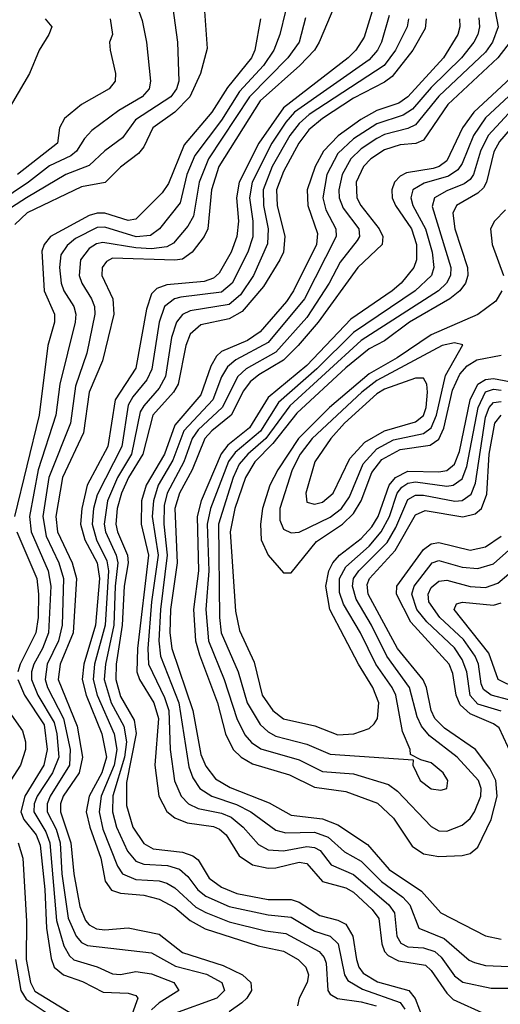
# Model space of a CAD drawing. Header units: inches. Extents: x 990535 to 1117859, y 769386 to 892122.
# Tile 242 of 256: x 1036551 to 1037788, y 870394 to 872928. Entities that reach past the tile are written whole.
import ezdxf

# ---------------------------------------------------------------- set-up
doc = ezdxf.new("R2010")
doc.units = ezdxf.units.IN
doc.header["$MEASUREMENT"] = 0
doc.layers.add('B0837', color=7, linetype='Continuous')

msp = doc.modelspace()

# ---------------------------------------------------------------- linework, layer by layer
at = {"layer": 'B0837', "color": 5}
for points, elevation in [([(1037371.6, 872988.4), (1037321.8, 872870), (1037309.3, 872850), (1037271.8, 872810), (1037170, 872719.5), (1037063.6, 872550), (1037044.2, 872490), (1037034.8, 872390), (1037026, 872370), (1036994.6, 872330), (1036970, 872311.9), (1036950.4, 872309.5), (1036790, 872314.2), (1036774, 872306), (1036763.4, 872290), (1036762.6, 872270), (1036791, 872210), (1036793.2, 872170), (1036764.3, 872050), (1036729.7, 871970), (1036715.1, 871864.9), (1036661.3, 871750), (1036643.6, 871650), (1036648.1, 871610), (1036685.6, 871530), (1036697.3, 871490), (1036688.2, 871350), (1036655.1, 871270), (1036650.2, 871230), (1036698.5, 871110), (1036712.7, 871030), (1036704.1, 870990), (1036663, 870930), (1036655.5, 870910), (1036656.1, 870890), (1036682.8, 870810), (1036690, 870730), (1036705.7, 870645.7), (1036720.5, 870610), (1036730, 870598.8), (1036748.4, 870588.4), (1036770, 870585.7), (1036830, 870590.9), (1036910, 870574.9), (1036970, 870527.8), (1037074.5, 870494.5), (1037124.6, 870470), (1037145.7, 870450), (1037147.7, 870430), (1037135.8, 870410), (1037122.3, 870397.7), (1037090, 870374.9)], 3480), ([(1036944.1, 872964.1), (1036956.7, 872870), (1036960.5, 872770), (1036954.1, 872750), (1036940.2, 872730), (1036849.2, 872670.8), (1036815.8, 872624.2), (1036770, 872590.3), (1036730, 872552.8), (1036670, 872529.7), (1036568.8, 872470), (1036530, 872444.9)], 3360), ([(1036857.8, 872950), (1036866.2, 872926.2), (1036877.3, 872870), (1036887.7, 872770), (1036884.2, 872750), (1036866, 872730), (1036805.7, 872694.3), (1036736.6, 872643.4), (1036717.3, 872622.7), (1036696.8, 872590), (1036682.4, 872577.6), (1036627.7, 872552.3), (1036573.8, 872510), (1036454.2, 872430)], 3340), ([(1037026.7, 872950), (1037033.8, 872853.8), (1037016.4, 872790), (1036989.2, 872730), (1036950.6, 872690), (1036893.5, 872650), (1036870, 872601.1), (1036856.5, 872583.5), (1036810, 872548.3), (1036770.5, 872509.5), (1036710, 872497.9), (1036570, 872431), (1036538.6, 872401.4)], 3380), ([(1037235, 872950), (1037220.6, 872890), (1037204.8, 872850), (1037178, 872810), (1037117, 872743), (1037070, 872669.9), (1037001.4, 872578.6), (1036981.2, 872530), (1036963.5, 872456.5), (1036910.4, 872389.6), (1036887.2, 872372.8), (1036850.9, 872369.1), (1036770, 872394.1), (1036750, 872393.4), (1036694.9, 872365.1), (1036672.9, 872347.1), (1036657, 872323), (1036653, 872290), (1036657.5, 872250), (1036664.7, 872230), (1036690.1, 872190), (1036695, 872170), (1036693.6, 872150), (1036654.6, 871990), (1036644, 871910), (1036598.3, 871770), (1036575.8, 871650), (1036580.6, 871610), (1036624.1, 871510), (1036631, 871470), (1036624.6, 871350), (1036609.8, 871310.2), (1036587.7, 871270), (1036581.1, 871250), (1036581.1, 871230), (1036597.8, 871190), (1036639.5, 871119.5), (1036646.5, 871090), (1036651.4, 871030), (1036635.4, 870990), (1036595.9, 870930), (1036588.2, 870910), (1036587.4, 870890), (1036618.2, 870838.2), (1036628.4, 870810), (1036645.2, 870610), (1036664.4, 870544.4), (1036678.7, 870518.7), (1036690, 870508.8), (1036750, 870491.1), (1036790, 870472.4), (1036810, 870471.3), (1036850, 870478.5), (1036890, 870472.8), (1036947.3, 870450), (1036960.4, 870430), (1036910, 870397.9), (1036890, 870379.8)], 3440), ([(1037457.8, 872950), (1037437.1, 872882.9), (1037416.5, 872850), (1037396.2, 872830), (1037230, 872701), (1037166, 872610), (1037116.1, 872510), (1037109.2, 872470), (1037114, 872410), (1037109.8, 872370), (1037095.6, 872330), (1037064, 872276), (1037050, 872262.9), (1037026, 872254), (1036930, 872246.1), (1036904, 872236), (1036890, 872222.8), (1036877.2, 872182.8), (1036850, 872031.2), (1036796.9, 871950), (1036778, 871830), (1036724.4, 871730), (1036710.8, 871670), (1036707.1, 871630), (1036718.7, 871590), (1036750.4, 871530), (1036755.9, 871490), (1036746.2, 871370), (1036716, 871270), (1036711.4, 871230), (1036722.2, 871190), (1036762.7, 871090), (1036774.1, 871030), (1036762.6, 870990), (1036729.9, 870930), (1036722.4, 870890), (1036731.5, 870850), (1036759.7, 870770), (1036770.8, 870710.8), (1036787.6, 870687.6), (1036810, 870679.9), (1036870, 870675.1), (1036910, 870665), (1036950, 870643.5), (1036990, 870609.6), (1037028.1, 870588.1), (1037164.6, 870544.6), (1037230, 870531), (1037268, 870510), (1037287.6, 870490), (1037293.9, 870470), (1037290.6, 870450), (1037270.4, 870410), (1037265.6, 870390)], 3520), ([(1037501.5, 872938.5), (1037482.3, 872870), (1037472, 872850), (1037450, 872825.2), (1037258.3, 872690), (1037235.6, 872664.4), (1037200.1, 872610), (1037149.5, 872510), (1037142.5, 872470), (1037150.9, 872410), (1037150.9, 872369.1), (1037138.3, 872330), (1037097.9, 872250), (1037070, 872226.8), (1036965.5, 872214.5), (1036949.1, 872210), (1036924, 872190), (1036909.5, 872150), (1036891.4, 872028.6), (1036878.4, 872001.6), (1036842.2, 871957.8), (1036830, 871935.8), (1036813.4, 871830), (1036750, 871705.7), (1036740.9, 871670), (1036737.5, 871630), (1036748.7, 871590), (1036775.5, 871535.5), (1036779.1, 871510), (1036770.5, 871370), (1036743.7, 871270), (1036739.6, 871230), (1036750.2, 871190), (1036794.3, 871090), (1036800.9, 871050), (1036794.4, 871010), (1036760.7, 870930), (1036755.6, 870890), (1036765.3, 870845.3), (1036802.3, 870750), (1036815.6, 870730), (1036850, 870715.9), (1036910, 870711.7), (1036930, 870706.2), (1036950, 870693.8), (1037004.5, 870644.5), (1037030, 870630.2), (1037090, 870606.5), (1037183.2, 870583.2), (1037236.2, 870576.2), (1037321.5, 870530), (1037334.7, 870514.7), (1037339.9, 870499.9), (1037343.8, 870430), (1037350, 870420.1), (1037369.2, 870409.2), (1037430, 870400.9), (1037468.1, 870390)], 3540), ([(1037774.6, 872950), (1037782.3, 872910), (1037767.5, 872870), (1037750, 872844.7), (1037630, 872731.5), (1037570, 872657.7), (1037550, 872648), (1037490, 872632.9), (1037470, 872622.7), (1037430, 872595.8), (1037403.1, 872570), (1037381.2, 872530), (1037372.7, 872490), (1037373.3, 872470), (1037383.4, 872443.4), (1037423.5, 872390), (1037425.2, 872370), (1037419.9, 872360.1), (1037375.8, 872304.1), (1037347.1, 872250), (1037290, 872161.6), (1037210, 872072.8), (1037134.1, 872030), (1037112.3, 872010), (1037072.1, 871930), (1037010, 871872.8), (1036994.9, 871850), (1036973.4, 871790), (1036930.3, 871710), (1036922.4, 871677.6), (1036921.7, 871630), (1036930.8, 871550), (1036913, 871410), (1036909.2, 871330), (1036913.1, 871290), (1036960.5, 871170), (1036985.8, 871005.8), (1036996.9, 870976.9), (1037014.7, 870950), (1037045.5, 870930), (1037108.5, 870908.5), (1037145.7, 870890), (1037210, 870842.8), (1037235.5, 870835.5), (1037310, 870837), (1037344.8, 870824.8), (1037387.1, 870787.1), (1037430, 870763), (1037482.1, 870710), (1037537.2, 870670), (1037554.9, 870650), (1037578.2, 870590), (1037643.8, 870563.8), (1037708.2, 870508.2), (1037721.5, 870501.5), (1037750, 870494.1), (1037810, 870491.6)], 3660), ([(1036616.1, 872930), (1036633.2, 872910), (1036626.3, 872890), (1036600.9, 872850), (1036576.5, 872790), (1036517.6, 872690)], 3280), ([(1037170.6, 872930), (1037156.1, 872850), (1037147.8, 872830), (1037086, 872754), (1037045.7, 872690), (1036973.8, 872606.2), (1036933.7, 872506.3), (1036917.5, 872482.5), (1036850, 872414.8), (1036830, 872411.8), (1036770, 872430.3), (1036750, 872430.5), (1036730, 872424.3), (1036630.4, 872370), (1036613.9, 872350), (1036607.5, 872332.5), (1036614.2, 872230), (1036640.4, 872170), (1036640.4, 872150), (1036623.5, 872090), (1036600.7, 871910), (1036537.1, 871650)], 3420), ([(1036784, 872930), (1036789.7, 872890.3), (1036782.2, 872870), (1036783.4, 872850), (1036797.8, 872790), (1036796.6, 872770), (1036781.6, 872750), (1036709.8, 872710.2), (1036666.3, 872673.7), (1036653.5, 872650), (1036648.2, 872610), (1036545.6, 872530)], 3320), ([(1037286.7, 872933.3), (1037269.8, 872870), (1037240.7, 872830), (1037142.8, 872730), (1037037.2, 872570), (1037013, 872510), (1036997.9, 872422.1), (1036983.4, 872396.6), (1036946.6, 872353.4), (1036930, 872343.7), (1036890, 872338.7), (1036850, 872340.7), (1036764.9, 872355.1), (1036748.8, 872351.2), (1036730, 872339), (1036707.2, 872310), (1036703.8, 872270), (1036710.9, 872250), (1036736.1, 872210), (1036743.7, 872190), (1036744.6, 872170), (1036723.7, 872070), (1036694.6, 871985.4), (1036681.8, 871890), (1036626.2, 871750), (1036610.7, 871650), (1036618.9, 871598.9), (1036651.2, 871530), (1036663.4, 871490), (1036660.6, 871370), (1036650.4, 871330), (1036621.7, 871270), (1036616.1, 871230), (1036622.1, 871210), (1036663.8, 871130), (1036681.1, 871050), (1036679.5, 871010), (1036629.4, 870930), (1036621.4, 870910), (1036622, 870890), (1036644.9, 870844.9), (1036655, 870810), (1036659.4, 870730), (1036675.6, 870615.6), (1036696.5, 870570), (1036710, 870553.6), (1036725.8, 870545.8), (1036890, 870526.6), (1036952.2, 870492.2), (1037031.6, 870471.6), (1037070.9, 870450), (1037077.7, 870430), (1037058.4, 870410), (1036949.7, 870370.3)], 3460), ([(1037551.4, 872930), (1037547.8, 872910), (1037518.1, 872850), (1037488.7, 872810), (1037296, 872684), (1037270, 872661), (1037246.6, 872630), (1037201.1, 872550), (1037177.3, 872490), (1037178.3, 872450), (1037190.4, 872390), (1037188.9, 872351.1), (1037152.4, 872270), (1037119.6, 872220.4), (1037090, 872195.3), (1036990, 872179.2), (1036970.2, 872169.8), (1036954.2, 872150), (1036941.6, 872110), (1036926.1, 872010), (1036910, 871979.6), (1036870, 871934.8), (1036861.1, 871918.9), (1036838.7, 871810), (1036802.3, 871750), (1036776.9, 871690), (1036768, 871630), (1036771.4, 871610), (1036798.8, 871550), (1036803.1, 871530), (1036796.2, 871470), (1036793.1, 871370), (1036771.4, 871270), (1036768.7, 871230), (1036786.2, 871170), (1036818.5, 871110), (1036825.5, 871070), (1036820.6, 871030), (1036790.4, 870930.4), (1036789.5, 870890), (1036800.2, 870850), (1036828.1, 870788.1), (1036850, 870762.9), (1036870, 870754.6), (1036931.3, 870751.3), (1036962, 870742), (1036983.3, 870723.3), (1037009.2, 870689.2), (1037030, 870672.4), (1037090, 870646.4), (1037190, 870624.2), (1037250, 870618.7), (1037310, 870582.8), (1037350, 870569.5), (1037370.5, 870550), (1037387.1, 870470), (1037395.6, 870455.6), (1037433.5, 870433.5), (1037530, 870399.3), (1037542.1, 870382.1)], 3560), ([(1037597.2, 872930), (1037594.1, 872905.9), (1037562.7, 872850), (1037510, 872782.2), (1037490, 872767.1), (1037410, 872726), (1037330, 872673.6), (1037295.5, 872644.5), (1037269.4, 872610.6), (1037230, 872537.7), (1037211.7, 872490), (1037213.8, 872450), (1037233.6, 872370), (1037229.7, 872330.3), (1037220.3, 872310), (1037178.7, 872241.3), (1037123.2, 872176.8), (1037090, 872157.9), (1037017.5, 872142.5), (1036990, 872119.1), (1036978.2, 872090), (1036958.6, 871990), (1036946.7, 871970), (1036893.8, 871910), (1036867.9, 871810), (1036830.6, 871750), (1036812.9, 871710), (1036801.7, 871670), (1036798.6, 871630), (1036802.6, 871610), (1036828, 871550), (1036829.8, 871530), (1036819.5, 871470), (1036814.9, 871370), (1036799.1, 871270), (1036798.1, 871230), (1036810, 871186.3), (1036845.7, 871125.7), (1036850.8, 871090.8), (1036825.4, 870965.4), (1036825.8, 870905.8), (1036842.5, 870850), (1036870, 870807.9), (1036894.8, 870794.8), (1036970, 870786.1), (1036996.7, 870776.7), (1037010, 870766.3), (1037038.7, 870718.7), (1037070, 870695.5), (1037110, 870679.3), (1037190, 870664.3), (1037250, 870664.1), (1037270, 870657.3), (1037323.1, 870623.1), (1037370, 870611.2), (1037390, 870600.5), (1037408.1, 870570), (1037417.4, 870510), (1037423.8, 870490), (1037434.7, 870474.7), (1037471.7, 870451.7), (1037552.4, 870430), (1037569.2, 870409.2), (1037590.8, 870350.8)], 3580), ([(1037682.9, 872930), (1037684.1, 872910), (1037678.4, 872890), (1037641.3, 872830), (1037550, 872729.5), (1037526.9, 872713.1), (1037470, 872694.8), (1037428.8, 872671.2), (1037370.4, 872629.6), (1037332.7, 872590), (1037311, 872550), (1037290.9, 872490), (1037292.9, 872450), (1037317.5, 872377.5), (1037314.8, 872350), (1037255.7, 872230), (1037237.3, 872202.7), (1037170, 872125), (1037137.3, 872102.7), (1037070, 872074.1), (1037057.6, 872062.4), (1037043.2, 872036.8), (1037017.3, 871962.7), (1036950, 871884.9), (1036923.2, 871810), (1036876.4, 871730), (1036864.8, 871690), (1036863.3, 871630), (1036882.7, 871550), (1036853.8, 871310), (1036852.7, 871250), (1036859.5, 871230), (1036896.3, 871170), (1036907.8, 871130), (1036898.4, 871010), (1036908.8, 870930), (1036930, 870890.5), (1036950, 870874.3), (1036981.7, 870861.7), (1037050, 870852), (1037065.4, 870845.4), (1037082.1, 870830), (1037116, 870776), (1037150, 870753.3), (1037190, 870744.4), (1037210, 870745.2), (1037270, 870759.9), (1037290, 870756.9), (1037330.6, 870710.6), (1037390, 870693.6), (1037410, 870682.7), (1037458.4, 870638.4), (1037475, 870615), (1037482.9, 870550), (1037489.8, 870530), (1037499.6, 870519.6), (1037526, 870506), (1037595.4, 870495.4), (1037610, 870481.7), (1037650, 870422.8), (1037667, 870407), (1037750, 870369.2)], 3620), ([(1037732.7, 872932.7), (1037734.8, 872910), (1037730, 872890), (1037719.9, 872870), (1037688.4, 872830), (1037610, 872753.7), (1037562.1, 872697.9), (1037537.5, 872682.5), (1037470, 872660.2), (1037410, 872621.2), (1037370, 872583.9), (1037341.8, 872530), (1037331.3, 872470), (1037338.8, 872438.8), (1037364.2, 872390), (1037365.2, 872370), (1037283.9, 872210), (1037190, 872097.1), (1037106.9, 872053.1), (1037085.4, 872034.6), (1037070.7, 872009.3), (1037047.6, 871950), (1036973.6, 871870), (1036945.1, 871794.9), (1036907.2, 871730), (1036895.1, 871690), (1036892.2, 871650), (1036907, 871550), (1036890.2, 871429.8), (1036880.4, 871310), (1036882.3, 871270), (1036924, 871184), (1036934.8, 871150), (1036938.4, 871050), (1036949.1, 870969.1), (1036966.3, 870930), (1036985.7, 870910), (1037010, 870898.2), (1037070, 870886.1), (1037095.5, 870875.5), (1037126.1, 870850), (1037165.3, 870805.3), (1037190, 870791.5), (1037229.6, 870789.6), (1037290, 870800.8), (1037310, 870798), (1037323.9, 870790), (1037352.8, 870752.8), (1037410, 870728.2), (1037501.3, 870650), (1037515.2, 870630), (1037521.4, 870570), (1037531.6, 870551.6), (1037550, 870542.6), (1037590, 870539.8), (1037619.5, 870530), (1037635.4, 870515.5), (1037670, 870467.7), (1037691.1, 870451.1), (1037764.1, 870435.9), (1037810, 870435.5)], 3640), ([(1037828.2, 872890), (1037781.8, 872830), (1037652.7, 872710), (1037590, 872618.1), (1037570.7, 872609.3), (1037530, 872605.7), (1037490, 872593.4), (1037455.1, 872570), (1037435.7, 872550), (1037417.3, 872510), (1037418.4, 872470), (1037429.1, 872450), (1037476.2, 872390), (1037485.4, 872370), (1037484.2, 872350), (1037421.3, 872290), (1037318.8, 872150), (1037267.9, 872090), (1037230, 872052.3), (1037166, 872014), (1037144.2, 871995.8), (1037127.2, 871972.8), (1037095.4, 871910), (1037045.4, 871870), (1037027.4, 871850), (1036994.4, 871770), (1036962.3, 871710), (1036950, 871670), (1036956.4, 871530), (1036939.1, 871410), (1036937.6, 871350), (1036942.7, 871310), (1036996.9, 871150), (1037017.3, 871037.3), (1037030, 871007.2), (1037054.8, 870974.8), (1037092.4, 870952.4), (1037192.7, 870912.7), (1037250, 870880.7), (1037330, 870871.6), (1037370, 870855.8), (1037445.7, 870805.7), (1037501.5, 870741.5), (1037585.2, 870685.2), (1037634.6, 870630), (1037750, 870570.1), (1037790, 870562.3)], 3680), ([(1037850, 872810.8), (1037719.4, 872690), (1037690.2, 872650), (1037650, 872564.5), (1037630.7, 872550), (1037615, 872545), (1037546.1, 872533.9), (1037530, 872525.6), (1037515.3, 872510), (1037508.4, 872490), (1037509.6, 872470), (1037517.9, 872450), (1037559, 872390), (1037571.8, 872350), (1037571.9, 872310), (1037565.1, 872290), (1037533.1, 872250), (1037509.7, 872230), (1037402.8, 872157.2), (1037290, 872038.5), (1037190, 871956.3), (1037142.1, 871877.9), (1037086.8, 871833.2), (1037069.5, 871810.5), (1037018.4, 871690), (1037007.5, 871650), (1037011.1, 871510), (1036997.9, 871410), (1037003.6, 871330), (1037013.3, 871293.3), (1037059.8, 871170), (1037080.4, 871090), (1037100.6, 871050), (1037120.6, 871030), (1037150, 871013.3), (1037245, 870985), (1037310, 870953.2), (1037390, 870942.1), (1037471.9, 870911.9), (1037513.3, 870873.3), (1037561, 870801), (1037590, 870781.1), (1037630, 870774.3), (1037690, 870777.2), (1037710, 870782.3), (1037730, 870798.4), (1037764.3, 870870), (1037779.5, 870930), (1037776.6, 870970), (1037761.4, 871001.4), (1037723.9, 871050), (1037644.5, 871104.5), (1037619.7, 871130), (1037609.8, 871150), (1037597.7, 871210), (1037589.5, 871229.5), (1037523.3, 871310), (1037447.6, 871450), (1037445.6, 871474.4), (1037451, 871490), (1037517.5, 871562.5), (1037570, 871654.1), (1037594.8, 871665.2), (1037691.3, 871648.7), (1037723.1, 871656.9), (1037739.2, 871670), (1037752.9, 871707.1), (1037758.9, 871810), (1037773.5, 871890), (1037790, 871910.8)], 3720), ([(1037870, 872786.9), (1037750, 872675.8), (1037718.8, 872630), (1037690, 872558.4), (1037678.3, 872541.7), (1037654.3, 872525.7), (1037592.3, 872507.7), (1037563.1, 872490), (1037557.7, 872470), (1037562.7, 872450), (1037595, 872390), (1037612.4, 872330), (1037616.9, 872290), (1037611.1, 872270), (1037568.9, 872230), (1037410, 872123.2), (1037316.1, 872030), (1037216.7, 871943.3), (1037170.5, 871869.5), (1037105.5, 871814.5), (1037088.5, 871791.5), (1037042, 871670), (1037033.5, 871630), (1037037.8, 871510), (1037029.9, 871410), (1037036.8, 871330), (1037077.1, 871230), (1037110, 871130), (1037130, 871088), (1037147.7, 871067.7), (1037171.8, 871051.8), (1037270, 871023.3), (1037330, 870993.6), (1037410, 870987.5), (1037500, 870960), (1037523, 870943), (1037610, 870851.8), (1037630, 870840.8), (1037650, 870840.1), (1037690, 870855.1), (1037710, 870872.7), (1037721.7, 870890), (1037737.7, 870930), (1037738.3, 870950), (1037731.8, 870970), (1037676.9, 871030), (1037605.5, 871085.5), (1037585.1, 871110), (1037573.7, 871133.7), (1037554.4, 871210), (1037495.7, 871290), (1037456.7, 871370), (1037416.9, 871436.9), (1037407.3, 871470), (1037410.4, 871490), (1037424.2, 871510), (1037497, 871583), (1037519, 871621), (1037550, 871693.3), (1037570, 871704.9), (1037590, 871704.5), (1037671.1, 871688.9), (1037690, 871691.2), (1037713, 871707), (1037724.3, 871735.7), (1037750, 871905.2), (1037759, 871930), (1037770, 871943.1), (1037790, 871945.8)], 3740), ([(1037830.3, 872710), (1037756.9, 872630), (1037737, 872590), (1037719.1, 872530), (1037710, 872517), (1037694.5, 872505.5), (1037650, 872488.1), (1037618.4, 872470), (1037612.6, 872447.4), (1037661, 872290), (1037659.6, 872270), (1037649.5, 872250), (1037628.6, 872230), (1037430, 872102.6), (1037245.9, 871934.1), (1037184.5, 871850), (1037138.2, 871810), (1037115.9, 871784.1), (1037100.6, 871750), (1037062.4, 871630), (1037065.5, 871390), (1037069.7, 871350), (1037113.5, 871250), (1037136.4, 871170), (1037170, 871114.1), (1037190, 871095.4), (1037210, 871084.7), (1037290, 871063.9), (1037350, 871038.3), (1037563.6, 871023.6), (1037563.2, 871010), (1037582, 870970), (1037610, 870948.7), (1037634.7, 870945.3), (1037650.7, 870950), (1037652.5, 870970), (1037640.7, 870990), (1037610, 871016.1), (1037583.3, 871023.3), (1037556.9, 871036.9), (1037555.8, 871050), (1037536.5, 871096.5), (1037518.6, 871190), (1037509.5, 871210), (1037467.2, 871270), (1037428.3, 871350), (1037384.2, 871424.2), (1037374.4, 871454.4), (1037373.8, 871490), (1037390, 871520.5), (1037450, 871572.9), (1037481.5, 871610), (1037502.4, 871650), (1037522.8, 871710), (1037534.6, 871725.4), (1037550, 871735.3), (1037570, 871738.5), (1037650, 871728), (1037666.6, 871730), (1037690, 871746.3), (1037702.1, 871777.9), (1037730.8, 871930), (1037749.8, 871970.2), (1037770, 871977.3), (1037790, 871975.1)], 3760), ([(1037830, 872665), (1037785.6, 872614.4), (1037771.5, 872588.5), (1037752.4, 872510), (1037744.3, 872495.7), (1037730, 872481.7), (1037675.3, 872450), (1037665.9, 872430), (1037671.3, 872390), (1037703.2, 872290), (1037704.4, 872270), (1037698.7, 872250), (1037683.8, 872230), (1037657.6, 872210), (1037554.2, 872150), (1037490, 872101.7), (1037450, 872080.9), (1037390, 872032.6), (1037264.2, 871915.8), (1037202.6, 871837.4), (1037156, 871790), (1037132.4, 871750), (1037105, 871670), (1037092.7, 871610), (1037106, 871406), (1037116.6, 871356.6), (1037154.5, 871274.5), (1037175.4, 871190), (1037202.8, 871150), (1037230, 871128.9), (1037310.5, 871110.5), (1037370, 871088), (1037411.1, 871090), (1037450, 871103.9), (1037463.5, 871116.5), (1037471.6, 871130), (1037475.2, 871170), (1037460.1, 871210), (1037422.8, 871270), (1037349.1, 871410), (1037338.8, 871470), (1037346.3, 871510), (1037356.6, 871530), (1037374.4, 871550), (1037430, 871593.4), (1037456.9, 871623.1), (1037473.5, 871650), (1037502.1, 871730), (1037517.8, 871750), (1037550, 871766.1), (1037630, 871764.8), (1037650, 871768.4), (1037670, 871784.5), (1037683, 871817), (1037710.4, 871950), (1037730.1, 871989.9), (1037750, 872001.8), (1037770, 872004.7), (1037830, 871994)], 3780), ([(1037801, 872439), (1037772.9, 872410), (1037762.9, 872390), (1037767.3, 872350), (1037796.3, 872270)], 3820), ([(1037792.2, 872230), (1037776.2, 872203.8), (1037730.5, 872169.5), (1037610, 872117.2), (1037522.1, 872057.9), (1037450, 872016.6), (1037348.6, 871930), (1037268.9, 871850), (1037215.4, 871770), (1037194.9, 871730), (1037176.2, 871670), (1037170.3, 871630), (1037172.4, 871590), (1037190, 871550.1), (1037230, 871504.7), (1037250, 871505), (1037314.6, 871585.4), (1037381.5, 871630), (1037410, 871657.1), (1037430, 871690), (1037457, 871763), (1037483.4, 871796.6), (1037530, 871822.2), (1037607.1, 871832.9), (1037630, 871849), (1037642.8, 871877.2), (1037664.9, 871975.1), (1037683.9, 872016.1), (1037702.7, 872037.3), (1037727.5, 872052.5), (1037790, 872064.7)], 3820), ([(1036543.2, 871610), (1036595.3, 871490), (1036599.2, 871450), (1036598.2, 871390), (1036592.4, 871350), (1036551.7, 871270), (1036545.7, 871250)], 3420), ([(1037830, 871009.4), (1037785.4, 871105.4), (1037770, 871116.2), (1037710, 871141.9), (1037684.9, 871164.9), (1037674.3, 871190), (1037665.9, 871245.9), (1037656.1, 871270), (1037557.9, 871377.9), (1037521, 871450), (1037522, 871470), (1037590, 871564.4), (1037610, 871579.6), (1037630, 871582.3), (1037710, 871563.1), (1037750, 871571.7), (1037790, 871598.6)], 3680), ([(1037790, 871148.8), (1037730, 871166.6), (1037710, 871188.7), (1037701.4, 871250), (1037690, 871281.4), (1037670, 871311.4), (1037598.7, 871378.7), (1037573.5, 871410), (1037560.2, 871450), (1037566.2, 871470), (1037612.6, 871530), (1037630, 871536.2), (1037690, 871519.4), (1037730, 871515.9), (1037770, 871528.1), (1037810, 871563)], 3660), ([(1037810, 871177.9), (1037764.3, 871190), (1037744.3, 871204.3), (1037738.6, 871218.6), (1037732, 871270), (1037723.4, 871290), (1037693.1, 871333.1), (1037632.5, 871390), (1037604, 871430), (1037602.4, 871450), (1037610, 871466.6), (1037630, 871483.5), (1037650, 871485.9), (1037710, 871469.8), (1037750, 871467.1), (1037781.6, 871478.4), (1037810, 871502.1)], 3640), ([(1037830, 871207.2), (1037782.7, 871230), (1037758.3, 871298.3), (1037668.9, 871410), (1037674.8, 871425.2), (1037690.8, 871429.2), (1037770, 871421.3), (1037790, 871427.8)], 3620), ([(1036545.9, 871230), (1036562.9, 871190), (1036613.8, 871113.8), (1036621.7, 871050), (1036612.8, 871010), (1036563.9, 870930), (1036553.9, 870890), (1036561.9, 870870), (1036593.5, 870830), (1036603.6, 870803.6), (1036615.7, 870690), (1036620.2, 870590), (1036631.8, 870511.8), (1036639.9, 870490), (1036663.3, 870470), (1036712.9, 870452.9), (1036765.9, 870425.9), (1036830, 870422.9), (1036850, 870416.6), (1036854.6, 870410), (1036840, 870370)], 3420), ([(1036493, 871190), (1036558.3, 871098.3), (1036566.1, 871070), (1036566.1, 871050), (1036553.3, 871010), (1036504.8, 870935.2)], 3380), ([(1036547.2, 870810), (1036559.1, 870770), (1036568.6, 870608.6), (1036567.9, 870510), (1036578.5, 870450), (1036590, 870428.4), (1036718.1, 870350), (1036733.8, 870330), (1036734.2, 870310), (1036722.8, 870257.2), (1036695.7, 870190), (1036693.4, 870170), (1036698.1, 870130), (1036710, 870085.7), (1036730, 870060.9), (1036770, 870044.5), (1036930.6, 870050.6), (1036970, 870045.3), (1036986.2, 870026.2), (1036991, 870000)], 3380), ([(1036540.4, 870510), (1036554.1, 870430), (1036567.6, 870407.6), (1036639.5, 870359.5), (1036690.9, 870310.9), (1036697.3, 870297.3), (1036697.7, 870270), (1036691.5, 870250), (1036668.5, 870210), (1036663.1, 870190), (1036665.7, 870125.7), (1036677.7, 870057.7), (1036685.7, 870045.7), (1036706.4, 870030), (1036750, 870011.5), (1036790, 870008.4), (1036890, 870015.6), (1036930, 870009.8), (1036938.9, 870000)], 3360)]:
    msp.add_lwpolyline(points, dxfattribs=dict(at, elevation=elevation))
for points, elevation in [([(1037670, 872096.5), (1037638.6, 872090), (1037470, 871999.6), (1037431.4, 871970), (1037303.5, 871850), (1037273.2, 871810), (1037252.6, 871770), (1037220.3, 871670), (1037220.2, 871640.2), (1037230, 871617.2), (1037250, 871607.4), (1037270, 871609.4), (1037350, 871647.5), (1037378.8, 871670), (1037399.4, 871700.6), (1037435, 871785), (1037470, 871823.9), (1037513.2, 871846.8), (1037590, 871863.6), (1037610, 871878.1), (1037624, 871910), (1037647.2, 872012.8), (1037691.6, 872091.6)], 3840), ([(1037590, 872005.9), (1037570, 872005.9), (1037490, 871977.2), (1037470, 871965.7), (1037387.1, 871890), (1037351.7, 871850), (1037310.9, 871790), (1037287.5, 871710), (1037290, 871686.6), (1037310, 871681), (1037330, 871686.2), (1037357.7, 871710), (1037400.9, 871799.1), (1037439.5, 871840.5), (1037490.2, 871869.8), (1037570, 871893.1), (1037590, 871909.2), (1037597.4, 871930), (1037600.2, 871970), (1037598.6, 871990)], 3860)]:
    msp.add_lwpolyline(points, close=True, dxfattribs=dict(at, elevation=elevation))

doc.saveas('drawing.dxf')
